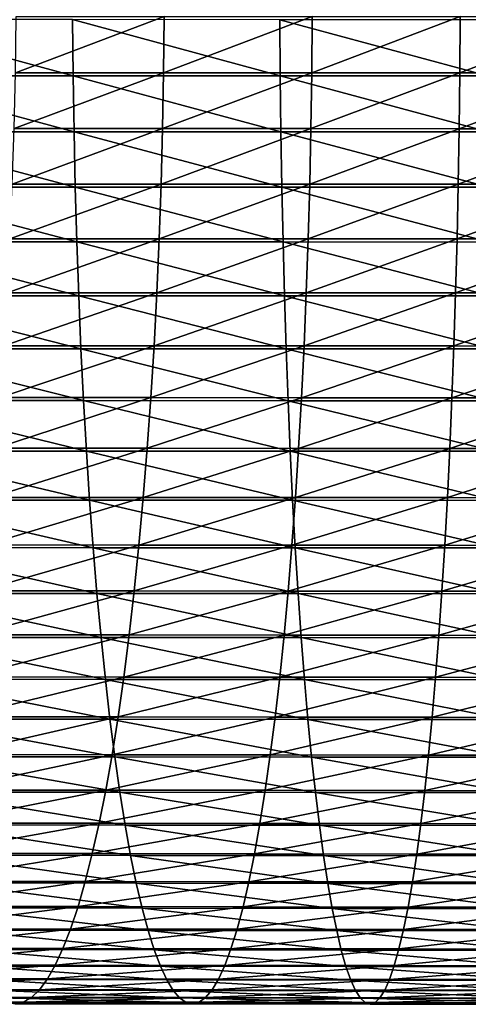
# Model space of a CAD drawing. Header units: metres. Extents: x -24 to 236, y -24 to 24.
# Tile 158 of 256: x 122.37 to 126.24, y -9 to -0.49. Entities that reach past the tile are written whole.
import ezdxf

# ---------------------------------------------------------------- set-up
doc = ezdxf.new("R2010")
doc.units = ezdxf.units.M
doc.layers.add('solid_10392024', color=7, linetype='CONTINUOUS')

msp = doc.modelspace()

# ---------------------------------------------------------------- linework, layer by layer
at = {"layer": 'solid_10392024'}
for points in [[(122.830086, -0.97292, 385.527863), (122.825523, -0.486932, 385.5672), (121.037865, -0.486839, 385.332581)], [(121.043549, -0.972735, 385.293396), (122.830086, -0.97292, 385.527863), (121.037865, -0.486839, 385.332581)], [(122.337402, -0.459538, 367.347107), (123.617622, -0.459601, 367.55127), (122.330856, -0.945485, 367.384674)], [(123.617622, -0.459601, 367.55127), (123.612152, -0.945614, 367.588989), (122.330856, -0.945485, 367.384674)], [(124.619652, -0.97313, 385.710815), (124.616219, -0.487037, 385.750244), (122.825523, -0.486932, 385.5672)], [(122.830086, -0.97292, 385.527863), (124.619652, -0.97313, 385.710815), (122.825523, -0.486932, 385.5672)], [(123.617622, -0.459601, 367.55127), (124.896301, -0.459688, 367.717743), (123.612152, -0.945614, 367.588989)], [(124.896301, -0.459688, 367.717743), (124.891907, -0.945794, 367.755615), (123.612152, -0.945614, 367.588989)], [(126.411583, -0.973334, 385.841888), (126.409294, -0.487139, 385.881439), (124.616219, -0.487037, 385.750244)], [(124.619652, -0.97313, 385.710815), (126.411583, -0.973334, 385.841888), (124.616219, -0.487037, 385.750244)], [(124.896301, -0.459688, 367.717743), (126.173653, -0.459788, 367.846771), (124.891907, -0.945794, 367.755615)], [(126.173653, -0.459788, 367.846771), (126.170349, -0.945998, 367.884735), (124.891907, -0.945794, 367.755615)], [(126.173653, -0.459788, 367.846771), (127.449905, -0.459884, 367.938599), (126.170349, -0.945998, 367.884735)], [(127.449905, -0.459884, 367.938599), (127.447701, -0.946197, 367.976654), (126.170349, -0.945998, 367.884735)], [(122.837677, -1.456048, 385.462402), (122.830086, -0.97292, 385.527863), (121.043549, -0.972735, 385.293396)], [(121.053009, -1.455772, 385.22818), (122.837677, -1.456048, 385.462402), (121.043549, -0.972735, 385.293396)], [(122.330856, -0.945485, 367.384674), (123.612152, -0.945614, 367.588989), (122.319809, -1.428653, 367.44812)], [(123.612152, -0.945614, 367.588989), (123.602905, -1.428849, 367.65274), (122.319809, -1.428653, 367.44812)], [(124.625359, -1.456363, 385.645142), (124.619652, -0.97313, 385.710815), (122.830086, -0.97292, 385.527863)], [(122.837677, -1.456048, 385.462402), (124.625359, -1.456363, 385.645142), (122.830086, -0.97292, 385.527863)], [(123.612152, -0.945614, 367.588989), (124.891907, -0.945794, 367.755615), (123.602905, -1.428849, 367.65274)], [(124.891907, -0.945794, 367.755615), (124.884483, -1.429119, 367.819611), (123.602905, -1.428849, 367.65274)], [(126.415405, -1.456668, 385.776123), (126.411583, -0.973334, 385.841888), (124.619652, -0.97313, 385.710815)], [(124.625359, -1.456363, 385.645142), (126.415405, -1.456668, 385.776123), (124.619652, -0.97313, 385.710815)], [(124.891907, -0.945794, 367.755615), (126.170349, -0.945998, 367.884735), (124.884483, -1.429119, 367.819611)], [(126.170349, -0.945998, 367.884735), (126.164764, -1.429429, 367.948944), (124.884483, -1.429119, 367.819611)], [(126.170349, -0.945998, 367.884735), (127.447701, -0.946197, 367.976654), (126.164764, -1.429429, 367.948944)], [(127.447701, -0.946197, 367.976654), (127.44397, -1.429729, 368.040985), (126.164764, -1.429429, 367.948944)], [(122.319809, -1.428653, 367.44812), (123.602905, -1.428849, 367.65274), (122.304268, -1.907622, 367.537292)], [(123.602905, -1.428849, 367.65274), (123.589905, -1.907883, 367.74234), (122.304268, -1.907622, 367.537292)], [(123.602905, -1.428849, 367.65274), (124.884483, -1.429119, 367.819611), (123.589905, -1.907883, 367.74234)], [(124.884483, -1.429119, 367.819611), (124.874054, -1.908245, 367.909515), (123.589905, -1.907883, 367.74234)], [(124.884483, -1.429119, 367.819611), (126.164764, -1.429429, 367.948944), (124.874054, -1.908245, 367.909515)], [(126.164764, -1.429429, 367.948944), (126.156921, -1.908658, 368.039124), (124.874054, -1.908245, 367.909515)], [(126.164764, -1.429429, 367.948944), (127.44397, -1.429729, 368.040985), (126.156921, -1.908658, 368.039124)], [(127.44397, -1.429729, 368.040985), (127.438728, -1.909058, 368.131378), (126.156921, -1.908658, 368.039124)], [(122.848282, -1.934897, 385.371033), (122.837677, -1.456048, 385.462402), (121.053009, -1.455772, 385.22818)], [(121.066216, -1.93453, 385.137177), (122.848282, -1.934897, 385.371033), (121.053009, -1.455772, 385.22818)], [(124.633331, -1.935316, 385.553497), (124.625359, -1.456363, 385.645142), (122.837677, -1.456048, 385.462402)], [(122.848282, -1.934897, 385.371033), (124.633331, -1.935316, 385.553497), (122.837677, -1.456048, 385.462402)], [(126.420731, -1.935721, 385.684265), (126.415405, -1.456668, 385.776123), (124.625359, -1.456363, 385.645142)], [(124.633331, -1.935316, 385.553497), (126.420731, -1.935721, 385.684265), (124.625359, -1.456363, 385.645142)], [(122.861855, -2.408059, 385.254028), (122.848282, -1.934897, 385.371033), (121.066216, -1.93453, 385.137177)], [(121.08313, -2.407602, 385.020599), (122.861855, -2.408059, 385.254028), (121.066216, -1.93453, 385.137177)], [(122.304268, -1.907622, 367.537292), (123.589905, -1.907883, 367.74234), (122.284302, -2.380984, 367.651917)], [(123.589905, -1.907883, 367.74234), (123.573196, -2.381311, 367.857483), (122.284302, -2.380984, 367.651917)], [(124.643539, -2.40858, 385.436127), (124.633331, -1.935316, 385.553497), (122.848282, -1.934897, 385.371033)], [(122.861855, -2.408059, 385.254028), (124.643539, -2.40858, 385.436127), (122.848282, -1.934897, 385.371033)], [(123.589905, -1.907883, 367.74234), (124.874054, -1.908245, 367.909515), (123.573196, -2.381311, 367.857483)], [(124.874054, -1.908245, 367.909515), (124.860641, -2.381763, 368.025116), (123.573196, -2.381311, 367.857483)], [(126.427551, -2.409085, 385.56662), (126.420731, -1.935721, 385.684265), (124.633331, -1.935316, 385.553497)], [(124.643539, -2.40858, 385.436127), (126.427551, -2.409085, 385.56662), (124.633331, -1.935316, 385.553497)], [(124.874054, -1.908245, 367.909515), (126.156921, -1.908658, 368.039124), (124.860641, -2.381763, 368.025116)], [(126.156921, -1.908658, 368.039124), (126.146835, -2.382278, 368.15506), (124.860641, -2.381763, 368.025116)], [(126.156921, -1.908658, 368.039124), (127.438728, -1.909058, 368.131378), (126.146835, -2.382278, 368.15506)], [(127.438728, -1.909058, 368.131378), (127.431984, -2.382777, 368.247589), (126.146835, -2.382278, 368.15506)], [(122.284302, -2.380984, 367.651917), (123.573196, -2.381311, 367.857483), (122.259956, -2.847349, 367.791656)], [(123.573196, -2.381311, 367.857483), (123.552834, -2.847739, 367.997864), (122.259956, -2.847349, 367.791656)], [(123.573196, -2.381311, 367.857483), (124.860641, -2.381763, 368.025116), (123.552834, -2.847739, 367.997864)], [(124.860641, -2.381763, 368.025116), (124.844292, -2.848279, 368.166046), (123.552834, -2.847739, 367.997864)], [(124.860641, -2.381763, 368.025116), (126.146835, -2.382278, 368.15506), (124.844292, -2.848279, 368.166046)], [(126.146835, -2.382278, 368.15506), (126.134537, -2.848896, 368.296417), (124.844292, -2.848279, 368.166046)], [(126.146835, -2.382278, 368.15506), (127.431984, -2.382777, 368.247589), (126.134537, -2.848896, 368.296417)], [(127.431984, -2.382777, 368.247589), (127.423767, -2.849494, 368.389252), (126.134537, -2.848896, 368.296417)], [(122.878365, -2.874144, 385.111694), (122.861855, -2.408059, 385.254028), (121.08313, -2.407602, 385.020599)], [(121.103699, -2.873599, 384.878815), (122.878365, -2.874144, 385.111694), (121.08313, -2.407602, 385.020599)], [(124.65596, -2.874766, 385.293396), (124.643539, -2.40858, 385.436127), (122.861855, -2.408059, 385.254028)], [(122.878365, -2.874144, 385.111694), (124.65596, -2.874766, 385.293396), (122.861855, -2.408059, 385.254028)], [(126.435852, -2.875369, 385.423553), (126.427551, -2.409085, 385.56662), (124.643539, -2.40858, 385.436127)], [(124.65596, -2.874766, 385.293396), (126.435852, -2.875369, 385.423553), (124.643539, -2.40858, 385.436127)], [(122.897766, -3.331781, 384.944489), (122.878365, -2.874144, 385.111694), (121.103699, -2.873599, 384.878815)], [(121.127869, -3.33115, 384.71225), (122.897766, -3.331781, 384.944489), (121.103699, -2.873599, 384.878815)], [(122.259956, -2.847349, 367.791656), (123.552834, -2.847739, 367.997864), (122.231308, -3.305345, 367.956085)], [(123.552834, -2.847739, 367.997864), (123.528862, -3.305799, 368.163055), (122.231308, -3.305345, 367.956085)], [(124.670547, -3.332503, 385.125671), (124.65596, -2.874766, 385.293396), (122.878365, -2.874144, 385.111694)], [(122.897766, -3.331781, 384.944489), (124.670547, -3.332503, 385.125671), (122.878365, -2.874144, 385.111694)], [(123.552834, -2.847739, 367.997864), (124.844292, -2.848279, 368.166046), (123.528862, -3.305799, 368.163055)], [(124.844292, -2.848279, 368.166046), (124.82505, -3.306426, 368.331879), (123.528862, -3.305799, 368.163055)], [(126.445595, -3.333201, 385.255463), (126.435852, -2.875369, 385.423553), (124.65596, -2.874766, 385.293396)], [(124.670547, -3.332503, 385.125671), (126.445595, -3.333201, 385.255463), (124.65596, -2.874766, 385.293396)], [(124.844292, -2.848279, 368.166046), (126.134537, -2.848896, 368.296417), (124.82505, -3.306426, 368.331879)], [(126.134537, -2.848896, 368.296417), (126.120071, -3.307141, 368.462769), (124.82505, -3.306426, 368.331879)], [(126.134537, -2.848896, 368.296417), (127.423767, -2.849494, 368.389252), (126.120071, -3.307141, 368.462769)], [(127.423767, -2.849494, 368.389252), (127.414101, -3.307835, 368.555939), (126.120071, -3.307141, 368.462769)], [(122.231308, -3.305345, 367.956085), (123.528862, -3.305799, 368.163055), (122.198441, -3.753627, 368.144775)], [(123.528862, -3.305799, 368.163055), (123.501366, -3.754142, 368.3526), (122.198441, -3.753627, 368.144775)], [(123.528862, -3.305799, 368.163055), (124.82505, -3.306426, 368.331879), (123.501366, -3.754142, 368.3526)], [(124.82505, -3.306426, 368.331879), (124.802979, -3.754854, 368.522125), (123.501366, -3.754142, 368.3526)], [(124.82505, -3.306426, 368.331879), (126.120071, -3.307141, 368.462769), (124.802979, -3.754854, 368.522125)], [(126.120071, -3.307141, 368.462769), (126.10347, -3.755666, 368.653595), (124.802979, -3.754854, 368.522125)], [(126.120071, -3.307141, 368.462769), (127.414101, -3.307835, 368.555939), (126.10347, -3.755666, 368.653595)], [(127.414101, -3.307835, 368.555939), (127.403008, -3.756454, 368.747192), (126.10347, -3.755666, 368.653595)], [(122.919998, -3.779627, 384.752869), (122.897766, -3.331781, 384.944489), (121.127869, -3.33115, 384.71225)], [(121.155563, -3.77891, 384.521362), (122.919998, -3.779627, 384.752869), (121.127869, -3.33115, 384.71225)], [(124.687271, -3.780445, 384.933472), (124.670547, -3.332503, 385.125671), (122.897766, -3.331781, 384.944489)], [(122.919998, -3.779627, 384.752869), (124.687271, -3.780445, 384.933472), (122.897766, -3.331781, 384.944489)], [(126.456764, -3.781238, 385.062866), (126.445595, -3.333201, 385.255463), (124.670547, -3.332503, 385.125671)], [(124.687271, -3.780445, 384.933472), (126.456764, -3.781238, 385.062866), (124.670547, -3.332503, 385.125671)], [(122.944992, -4.216363, 384.537415), (122.919998, -3.779627, 384.752869), (121.155563, -3.77891, 384.521362)], [(121.186699, -4.215564, 384.306732), (122.944992, -4.216363, 384.537415), (121.155563, -3.77891, 384.521362)], [(122.198441, -3.753627, 368.144775), (123.501366, -3.754142, 368.3526), (122.161453, -4.190876, 368.357086)], [(123.501366, -3.754142, 368.3526), (123.470421, -4.191452, 368.565918), (122.161453, -4.190876, 368.357086)], [(124.70607, -4.217276, 384.717377), (124.687271, -3.780445, 384.933472), (122.919998, -3.779627, 384.752869)], [(122.944992, -4.216363, 384.537415), (124.70607, -4.217276, 384.717377), (122.919998, -3.779627, 384.752869)], [(123.501366, -3.754142, 368.3526), (124.802979, -3.754854, 368.522125), (123.470421, -4.191452, 368.565918)], [(124.802979, -3.754854, 368.522125), (124.778137, -4.192246, 368.736267), (123.470421, -4.191452, 368.565918)], [(126.46933, -4.218161, 384.846283), (126.456764, -3.781238, 385.062866), (124.687271, -3.780445, 384.933472)], [(124.70607, -4.217276, 384.717377), (126.46933, -4.218161, 384.846283), (124.687271, -3.780445, 384.933472)], [(124.802979, -3.754854, 368.522125), (126.10347, -3.755666, 368.653595), (124.778137, -4.192246, 368.736267)], [(126.10347, -3.755666, 368.653595), (126.084785, -4.193154, 368.868378), (124.778137, -4.192246, 368.736267)], [(126.10347, -3.755666, 368.653595), (127.403008, -3.756454, 368.747192), (126.084785, -4.193154, 368.868378)], [(127.403008, -3.756454, 368.747192), (127.390526, -4.194033, 368.962463), (126.084785, -4.193154, 368.868378)], [(122.972679, -4.640708, 384.298767), (122.944992, -4.216363, 384.537415), (121.186699, -4.215564, 384.306732)], [(121.221191, -4.639829, 384.069), (122.972679, -4.640708, 384.298767), (121.186699, -4.215564, 384.306732)], [(122.161453, -4.190876, 368.357086), (123.470421, -4.191452, 368.565918), (122.120445, -4.615808, 368.592468)], [(123.470421, -4.191452, 368.565918), (123.436111, -4.616442, 368.802368), (122.120445, -4.615808, 368.592468)], [(124.726891, -4.641713, 384.477997), (124.70607, -4.217276, 384.717377), (122.944992, -4.216363, 384.537415)], [(122.972679, -4.640708, 384.298767), (124.726891, -4.641713, 384.477997), (122.944992, -4.216363, 384.537415)], [(123.470421, -4.191452, 368.565918), (124.778137, -4.192246, 368.736267), (123.436111, -4.616442, 368.802368)], [(124.778137, -4.192246, 368.736267), (124.750603, -4.617318, 368.973633), (123.436111, -4.616442, 368.802368)], [(126.483238, -4.642686, 384.606384), (126.46933, -4.218161, 384.846283), (124.70607, -4.217276, 384.717377)], [(124.726891, -4.641713, 384.477997), (126.483238, -4.642686, 384.606384), (124.70607, -4.217276, 384.717377)], [(124.778137, -4.192246, 368.736267), (126.084785, -4.193154, 368.868378), (124.750603, -4.617318, 368.973633)], [(126.084785, -4.193154, 368.868378), (126.064072, -4.618317, 369.106476), (124.750603, -4.617318, 368.973633)], [(126.084785, -4.193154, 368.868378), (127.390526, -4.194033, 368.962463), (126.064072, -4.618317, 369.106476)], [(127.390526, -4.194033, 368.962463), (127.376686, -4.619286, 369.20108), (126.064072, -4.618317, 369.106476)], [(123.002975, -5.051414, 384.037598), (122.972679, -4.640708, 384.298767), (121.221191, -4.639829, 384.069)], [(121.258934, -5.050456, 383.808838), (123.002975, -5.051414, 384.037598), (121.221191, -4.639829, 384.069)], [(122.120445, -4.615808, 368.592468), (123.436111, -4.616442, 368.802368), (122.075546, -5.027175, 368.850189)], [(123.436111, -4.616442, 368.802368), (123.398544, -5.027865, 369.06131), (122.075546, -5.027175, 368.850189)], [(124.74968, -5.052507, 384.216064), (124.726891, -4.641713, 384.477997), (122.972679, -4.640708, 384.298767)], [(123.002975, -5.051414, 384.037598), (124.74968, -5.052507, 384.216064), (122.972679, -4.640708, 384.298767)], [(123.436111, -4.616442, 368.802368), (124.750603, -4.617318, 368.973633), (123.398544, -5.027865, 369.06131)], [(124.750603, -4.617318, 368.973633), (124.720444, -5.028819, 369.233551), (123.398544, -5.027865, 369.06131)], [(124.750603, -4.617318, 368.973633), (126.064072, -4.618317, 369.106476), (124.720444, -5.028819, 369.233551)], [(126.064072, -4.618317, 369.106476), (126.041389, -5.029907, 369.367157), (124.720444, -5.028819, 369.233551)], [(126.498466, -5.053567, 384.343872), (126.483238, -4.642686, 384.606384), (124.726891, -4.641713, 384.477997)], [(124.74968, -5.052507, 384.216064), (126.498466, -5.053567, 384.343872), (124.726891, -4.641713, 384.477997)], [(126.064072, -4.618317, 369.106476), (127.376686, -4.619286, 369.20108), (126.041389, -5.029907, 369.367157)], [(127.376686, -4.619286, 369.20108), (127.361534, -5.030962, 369.462341), (126.041389, -5.029907, 369.367157)], [(123.035797, -5.447273, 383.75473), (123.002975, -5.051414, 384.037598), (121.258934, -5.050456, 383.808838)], [(121.29982, -5.44624, 383.527039), (123.035797, -5.447273, 383.75473), (121.258934, -5.050456, 383.808838)], [(122.075546, -5.027175, 368.850189), (123.398544, -5.027865, 369.06131), (122.026886, -5.423767, 369.129517)], [(123.398544, -5.027865, 369.06131), (123.357834, -5.424511, 369.341919), (122.026886, -5.423767, 369.129517)], [(124.774361, -5.448452, 383.932312), (124.74968, -5.052507, 384.216064), (123.002975, -5.051414, 384.037598)], [(123.035797, -5.447273, 383.75473), (124.774361, -5.448452, 383.932312), (123.002975, -5.051414, 384.037598)], [(123.398544, -5.027865, 369.06131), (124.720444, -5.028819, 369.233551), (123.357834, -5.424511, 369.341919)], [(124.720444, -5.028819, 369.233551), (124.687767, -5.425539, 369.515228), (123.357834, -5.424511, 369.341919)], [(124.720444, -5.028819, 369.233551), (126.041389, -5.029907, 369.367157), (124.687767, -5.425539, 369.515228)], [(126.041389, -5.029907, 369.367157), (126.016815, -5.426714, 369.649689), (124.687767, -5.425539, 369.515228)], [(126.514961, -5.449595, 384.059509), (126.498466, -5.053567, 384.343872), (124.74968, -5.052507, 384.216064)], [(124.774361, -5.448452, 383.932312), (126.514961, -5.449595, 384.059509), (124.74968, -5.052507, 384.216064)], [(126.041389, -5.029907, 369.367157), (127.361534, -5.030962, 369.462341), (126.016815, -5.426714, 369.649689)], [(127.361534, -5.030962, 369.462341), (127.345116, -5.427852, 369.745514), (126.016815, -5.426714, 369.649689)], [(123.071037, -5.827123, 383.450958), (123.035797, -5.447273, 383.75473), (121.29982, -5.44624, 383.527039)], [(121.343727, -5.826018, 383.224426), (123.071037, -5.827123, 383.450958), (121.29982, -5.44624, 383.527039)], [(122.026886, -5.423767, 369.129517), (123.357834, -5.424511, 369.341919), (121.974602, -5.804417, 369.429626)], [(123.357834, -5.424511, 369.341919), (123.314095, -5.805213, 369.643402), (121.974602, -5.804417, 369.429626)], [(123.357834, -5.424511, 369.341919), (124.687767, -5.425539, 369.515228), (123.314095, -5.805213, 369.643402)], [(124.687767, -5.425539, 369.515228), (124.652657, -5.806314, 369.817871), (123.314095, -5.805213, 369.643402)], [(124.687767, -5.425539, 369.515228), (126.016815, -5.426714, 369.649689), (124.652657, -5.806314, 369.817871)], [(126.016815, -5.426714, 369.649689), (125.99041, -5.807571, 369.953247), (124.652657, -5.806314, 369.817871)], [(126.016815, -5.426714, 369.649689), (127.345116, -5.427852, 369.745514), (125.99041, -5.807571, 369.953247)], [(127.345116, -5.427852, 369.745514), (127.327469, -5.808789, 370.049713), (125.99041, -5.807571, 369.953247)], [(124.800865, -5.828384, 383.627594), (124.774361, -5.448452, 383.932312), (123.035797, -5.447273, 383.75473)], [(123.071037, -5.827123, 383.450958), (124.800865, -5.828384, 383.627594), (123.035797, -5.447273, 383.75473)], [(126.532669, -5.829607, 383.75412), (126.514961, -5.449595, 384.059509), (124.774361, -5.448452, 383.932312)], [(124.800865, -5.828384, 383.627594), (126.532669, -5.829607, 383.75412), (124.774361, -5.448452, 383.932312)], [(123.108604, -6.189846, 383.127167), (123.071037, -5.827123, 383.450958), (121.343727, -5.826018, 383.224426)], [(121.390518, -6.188673, 382.901855), (123.108604, -6.189846, 383.127167), (121.343727, -5.826018, 383.224426)], [(121.974602, -5.804417, 369.429626), (123.314095, -5.805213, 369.643402), (121.918854, -6.168008, 369.749603)], [(123.314095, -5.805213, 369.643402), (123.267456, -6.168855, 369.964844), (121.918854, -6.168008, 369.749603)], [(124.829117, -6.191186, 383.302826), (124.800865, -5.828384, 383.627594), (123.071037, -5.827123, 383.450958)], [(123.108604, -6.189846, 383.127167), (124.829117, -6.191186, 383.302826), (123.071037, -5.827123, 383.450958)], [(123.314095, -5.805213, 369.643402), (124.652657, -5.806314, 369.817871), (123.267456, -6.168855, 369.964844)], [(124.652657, -5.806314, 369.817871), (124.615219, -6.170025, 370.140564), (123.267456, -6.168855, 369.964844)], [(124.652657, -5.806314, 369.817871), (125.99041, -5.807571, 369.953247), (124.615219, -6.170025, 370.140564)], [(125.99041, -5.807571, 369.953247), (125.96225, -6.17136, 370.276917), (124.615219, -6.170025, 370.140564)], [(126.551544, -6.192484, 383.42865), (126.532669, -5.829607, 383.75412), (124.800865, -5.828384, 383.627594)], [(124.829117, -6.191186, 383.302826), (126.551544, -6.192484, 383.42865), (124.800865, -5.828384, 383.627594)], [(125.99041, -5.807571, 369.953247), (127.327469, -5.808789, 370.049713), (125.96225, -6.17136, 370.276917)], [(127.327469, -5.808789, 370.049713), (127.308655, -6.172655, 370.374115), (125.96225, -6.17136, 370.276917)], [(123.148376, -6.534378, 382.784302), (123.108604, -6.189846, 383.127167), (121.390518, -6.188673, 382.901855)], [(121.440071, -6.533138, 382.560303), (123.148376, -6.534378, 382.784302), (121.390518, -6.188673, 382.901855)], [(121.918854, -6.168008, 369.749603), (123.267456, -6.168855, 369.964844), (121.85981, -6.513472, 370.088562)], [(123.267456, -6.168855, 369.964844), (123.218056, -6.514366, 370.305359), (121.85981, -6.513472, 370.088562)], [(124.859032, -6.535792, 382.958954), (124.829117, -6.191186, 383.302826), (123.108604, -6.189846, 383.127167)], [(123.148376, -6.534378, 382.784302), (124.859032, -6.535792, 382.958954), (123.108604, -6.189846, 383.127167)], [(123.267456, -6.168855, 369.964844), (124.615219, -6.170025, 370.140564), (123.218056, -6.514366, 370.305359)], [(124.615219, -6.170025, 370.140564), (124.575562, -6.515601, 370.482391), (123.218056, -6.514366, 370.305359)], [(124.615219, -6.170025, 370.140564), (125.96225, -6.17136, 370.276917), (124.575562, -6.515601, 370.482391)], [(125.96225, -6.17136, 370.276917), (125.932426, -6.517011, 370.619781), (124.575562, -6.515601, 370.482391)], [(126.571533, -6.537162, 383.084015), (126.551544, -6.192484, 383.42865), (124.829117, -6.191186, 383.302826)], [(124.859032, -6.535792, 382.958954), (126.571533, -6.537162, 383.084015), (124.829117, -6.191186, 383.302826)], [(125.96225, -6.17136, 370.276917), (127.308655, -6.172655, 370.374115), (125.932426, -6.517011, 370.619781)], [(127.308655, -6.172655, 370.374115), (127.288727, -6.518378, 370.717712), (125.932426, -6.517011, 370.619781)], [(123.190247, -6.859704, 382.423401), (123.148376, -6.534378, 382.784302), (121.440071, -6.533138, 382.560303)], [(121.492233, -6.858403, 382.200806), (123.190247, -6.859704, 382.423401), (121.440071, -6.533138, 382.560303)], [(121.85981, -6.513472, 370.088562), (123.218056, -6.514366, 370.305359), (121.79763, -6.839791, 370.445435)], [(123.218056, -6.514366, 370.305359), (123.166039, -6.84073, 370.66391), (121.79763, -6.839791, 370.445435)], [(124.890526, -6.861188, 382.596954), (124.859032, -6.535792, 382.958954), (123.148376, -6.534378, 382.784302)], [(123.190247, -6.859704, 382.423401), (124.890526, -6.861188, 382.596954), (123.148376, -6.534378, 382.784302)], [(123.218056, -6.514366, 370.305359), (124.575562, -6.515601, 370.482391), (123.166039, -6.84073, 370.66391)], [(124.575562, -6.515601, 370.482391), (124.533813, -6.842028, 370.842285), (123.166039, -6.84073, 370.66391)], [(124.575562, -6.515601, 370.482391), (125.932426, -6.517011, 370.619781), (124.533813, -6.842028, 370.842285)], [(125.932426, -6.517011, 370.619781), (125.901024, -6.843508, 370.980774), (124.533813, -6.842028, 370.842285)], [(126.592575, -6.862628, 382.721222), (126.571533, -6.537162, 383.084015), (124.859032, -6.535792, 382.958954)], [(124.890526, -6.861188, 382.596954), (126.592575, -6.862628, 382.721222), (124.859032, -6.535792, 382.958954)], [(125.932426, -6.517011, 370.619781), (127.288727, -6.518378, 370.717712), (125.901024, -6.843508, 370.980774)], [(127.288727, -6.518378, 370.717712), (127.267746, -6.844944, 371.079498), (125.901024, -6.843508, 370.980774)], [(123.234085, -7.164869, 382.045532), (123.190247, -6.859704, 382.423401), (121.492233, -6.858403, 382.200806)], [(121.546852, -7.163511, 381.824341), (123.234085, -7.164869, 382.045532), (121.492233, -6.858403, 382.200806)], [(121.79763, -6.839791, 370.445435), (123.166039, -6.84073, 370.66391), (121.732513, -7.146009, 370.819244)], [(123.166039, -6.84073, 370.66391), (123.111557, -7.14699, 371.039429), (121.732513, -7.146009, 370.819244)], [(123.166039, -6.84073, 370.66391), (124.533813, -6.842028, 370.842285), (123.111557, -7.14699, 371.039429)], [(124.533813, -6.842028, 370.842285), (124.490074, -7.148345, 371.219269), (123.111557, -7.14699, 371.039429)], [(124.923492, -7.16642, 382.217926), (124.890526, -6.861188, 382.596954), (123.190247, -6.859704, 382.423401)], [(123.234085, -7.164869, 382.045532), (124.923492, -7.16642, 382.217926), (123.190247, -6.859704, 382.423401)], [(124.533813, -6.842028, 370.842285), (125.901024, -6.843508, 370.980774), (124.490074, -7.148345, 371.219269)], [(125.901024, -6.843508, 370.980774), (125.868134, -7.149892, 371.358887), (124.490074, -7.148345, 371.219269)], [(126.614601, -7.167923, 382.341339), (126.592575, -6.862628, 382.721222), (124.890526, -6.861188, 382.596954)], [(124.923492, -7.16642, 382.217926), (126.614601, -7.167923, 382.341339), (124.890526, -6.861188, 382.596954)], [(125.901024, -6.843508, 370.980774), (127.267746, -6.844944, 371.079498), (125.868134, -7.149892, 371.358887)], [(127.267746, -6.844944, 371.079498), (127.245766, -7.151392, 371.458435), (125.868134, -7.149892, 371.358887)], [(121.732513, -7.146009, 370.819244), (123.111557, -7.14699, 371.039429), (121.664635, -7.431224, 371.208862)], [(123.111557, -7.14699, 371.039429), (123.054771, -7.432244, 371.430847), (121.664635, -7.431224, 371.208862)], [(123.111557, -7.14699, 371.039429), (124.490074, -7.148345, 371.219269), (123.054771, -7.432244, 371.430847)], [(124.490074, -7.148345, 371.219269), (124.444496, -7.433653, 371.612152), (123.054771, -7.432244, 371.430847)], [(124.490074, -7.148345, 371.219269), (125.868134, -7.149892, 371.358887), (124.444496, -7.433653, 371.612152)], [(123.27977, -7.448977, 381.651764), (123.234085, -7.164869, 382.045532), (121.546852, -7.163511, 381.824341)], [(121.60376, -7.447565, 381.432098), (123.27977, -7.448977, 381.651764), (121.546852, -7.163511, 381.824341)], [(124.957855, -7.450589, 381.822968), (124.923492, -7.16642, 382.217926), (123.234085, -7.164869, 382.045532)], [(123.27977, -7.448977, 381.651764), (124.957855, -7.450589, 381.822968), (123.234085, -7.164869, 382.045532)], [(125.868134, -7.149892, 371.358887), (125.833847, -7.435262, 371.752991), (124.444496, -7.433653, 371.612152)], [(126.637558, -7.452152, 381.945526), (126.614601, -7.167923, 382.341339), (124.923492, -7.16642, 382.217926)], [(124.957855, -7.450589, 381.822968), (126.637558, -7.452152, 381.945526), (124.923492, -7.16642, 382.217926)], [(125.868134, -7.149892, 371.358887), (127.245766, -7.151392, 371.458435), (125.833847, -7.435262, 371.752991)], [(127.245766, -7.151392, 371.458435), (127.222862, -7.436821, 371.853394), (125.833847, -7.435262, 371.752991)], [(121.664635, -7.431224, 371.208862), (123.054771, -7.432244, 371.430847), (121.594208, -7.694598, 371.613129)], [(123.054771, -7.432244, 371.430847), (122.995842, -7.695654, 371.836975), (121.594208, -7.694598, 371.613129)], [(123.327156, -7.711192, 381.243286), (123.27977, -7.448977, 381.651764), (121.60376, -7.447565, 381.432098)], [(121.662796, -7.709729, 381.025177), (123.327156, -7.711192, 381.243286), (121.60376, -7.447565, 381.432098)], [(123.054771, -7.432244, 371.430847), (124.444496, -7.433653, 371.612152), (122.995842, -7.695654, 371.836975)], [(124.444496, -7.433653, 371.612152), (124.397194, -7.697114, 372.019867), (122.995842, -7.695654, 371.836975)], [(124.993492, -7.712861, 381.413239), (124.957855, -7.450589, 381.822968), (123.27977, -7.448977, 381.651764)], [(123.327156, -7.711192, 381.243286), (124.993492, -7.712861, 381.413239), (123.27977, -7.448977, 381.651764)], [(124.444496, -7.433653, 371.612152), (125.833847, -7.435262, 371.752991), (124.397194, -7.697114, 372.019867)], [(125.833847, -7.435262, 371.752991), (125.798279, -7.69878, 372.161896), (124.397194, -7.697114, 372.019867)], [(126.661377, -7.714478, 381.534912), (126.637558, -7.452152, 381.945526), (124.957855, -7.450589, 381.822968)], [(124.993492, -7.712861, 381.413239), (126.661377, -7.714478, 381.534912), (124.957855, -7.450589, 381.822968)], [(125.833847, -7.435262, 371.752991), (127.222862, -7.436821, 371.853394), (125.798279, -7.69878, 372.161896)], [(127.222862, -7.436821, 371.853394), (127.199097, -7.700394, 372.263245), (125.798279, -7.69878, 372.161896)], [(121.594208, -7.694598, 371.613129), (122.995842, -7.695654, 371.836975), (121.521431, -7.935358, 372.030884)], [(122.995842, -7.695654, 371.836975), (122.934959, -7.936447, 372.256653), (121.521431, -7.935358, 372.030884)], [(123.376114, -7.950743, 380.821259), (123.327156, -7.711192, 381.243286), (121.662796, -7.709729, 381.025177)], [(121.723785, -7.949235, 380.604767), (123.376114, -7.950743, 380.821259), (121.662796, -7.709729, 381.025177)], [(122.995842, -7.695654, 371.836975), (124.397194, -7.697114, 372.019867), (122.934959, -7.936447, 372.256653)], [(124.397194, -7.697114, 372.019867), (124.34832, -7.937952, 372.441132), (122.934959, -7.936447, 372.256653)], [(125.030319, -7.952464, 380.98996), (124.993492, -7.712861, 381.413239), (123.327156, -7.711192, 381.243286)], [(123.376114, -7.950743, 380.821259), (125.030319, -7.952464, 380.98996), (123.327156, -7.711192, 381.243286)], [(124.397194, -7.697114, 372.019867), (125.798279, -7.69878, 372.161896), (124.34832, -7.937952, 372.441132)], [(125.798279, -7.69878, 372.161896), (125.76152, -7.939671, 372.584473), (124.34832, -7.937952, 372.441132)], [(126.685974, -7.954132, 381.110687), (126.661377, -7.714478, 381.534912), (124.993492, -7.712861, 381.413239)], [(125.030319, -7.952464, 380.98996), (126.685974, -7.954132, 381.110687), (124.993492, -7.712861, 381.413239)], [(125.798279, -7.69878, 372.161896), (127.199097, -7.700394, 372.263245), (125.76152, -7.939671, 372.584473)], [(127.199097, -7.700394, 372.263245), (127.174538, -7.941335, 372.686707), (125.76152, -7.939671, 372.584473)], [(121.521431, -7.935358, 372.030884), (122.934959, -7.936447, 372.256653), (121.446518, -8.152795, 372.460876)], [(122.934959, -7.936447, 372.256653), (122.872284, -8.153914, 372.688629), (121.446518, -8.152795, 372.460876)], [(123.426498, -8.166926, 380.386993), (123.376114, -7.950743, 380.821259), (121.723785, -7.949235, 380.604767)], [(121.786552, -8.165378, 380.17215), (123.426498, -8.166926, 380.386993), (121.723785, -7.949235, 380.604767)], [(122.934959, -7.936447, 372.256653), (124.34832, -7.937952, 372.441132), (122.872284, -8.153914, 372.688629)], [(124.34832, -7.937952, 372.441132), (124.298019, -8.15546, 372.874756), (122.872284, -8.153914, 372.688629)], [(125.068207, -8.168694, 380.554382), (125.030319, -7.952464, 380.98996), (123.376114, -7.950743, 380.821259)], [(123.426498, -8.166926, 380.386993), (125.068207, -8.168694, 380.554382), (123.376114, -7.950743, 380.821259)], [(124.34832, -7.937952, 372.441132), (125.76152, -7.939671, 372.584473), (124.298019, -8.15546, 372.874756)], [(125.76152, -7.939671, 372.584473), (125.723679, -8.157226, 373.019409), (124.298019, -8.15546, 372.874756)], [(126.711296, -8.170407, 380.674133), (126.685974, -7.954132, 381.110687), (125.030319, -7.952464, 380.98996)], [(125.068207, -8.168694, 380.554382), (126.711296, -8.170407, 380.674133), (125.030319, -7.952464, 380.98996)], [(125.76152, -7.939671, 372.584473), (127.174538, -7.941335, 372.686707), (125.723679, -8.157226, 373.019409)], [(127.174538, -7.941335, 372.686707), (127.149254, -8.158937, 373.12262), (125.723679, -8.157226, 373.019409)], [(121.446518, -8.152795, 372.460876), (122.872284, -8.153914, 372.688629), (121.369698, -8.346272, 372.901825)], [(122.872284, -8.153914, 372.688629), (122.808014, -8.347417, 373.131622), (121.369698, -8.346272, 372.901825)], [(123.478157, -8.359107, 379.941711), (123.426498, -8.166926, 380.386993), (121.786552, -8.165378, 380.17215)], [(121.850914, -8.357522, 379.728577), (123.478157, -8.359107, 379.941711), (121.786552, -8.165378, 380.17215)], [(122.872284, -8.153914, 372.688629), (124.298019, -8.15546, 372.874756), (122.808014, -8.347417, 373.131622)], [(124.298019, -8.15546, 372.874756), (124.246422, -8.349, 373.319489), (122.808014, -8.347417, 373.131622)], [(125.107063, -8.360917, 380.107727), (125.068207, -8.168694, 380.554382), (123.426498, -8.166926, 380.386993)], [(123.478157, -8.359107, 379.941711), (125.107063, -8.360917, 380.107727), (123.426498, -8.166926, 380.386993)], [(124.298019, -8.15546, 372.874756), (125.723679, -8.157226, 373.019409), (124.246422, -8.349, 373.319489)], [(125.723679, -8.157226, 373.019409), (125.684883, -8.350807, 373.465454), (124.246422, -8.349, 373.319489)], [(126.737259, -8.36267, 380.226532), (126.711296, -8.170407, 380.674133), (125.068207, -8.168694, 380.554382)], [(125.107063, -8.360917, 380.107727), (126.737259, -8.36267, 380.226532), (125.068207, -8.168694, 380.554382)], [(125.723679, -8.157226, 373.019409), (127.149254, -8.158937, 373.12262), (125.684883, -8.350807, 373.465454)], [(127.149254, -8.158937, 373.12262), (127.123329, -8.352558, 373.569641), (125.684883, -8.350807, 373.465454)], [(121.369698, -8.346272, 372.901825), (122.808014, -8.347417, 373.131622), (121.291183, -8.515217, 373.352509)], [(122.808014, -8.347417, 373.131622), (122.742325, -8.516386, 373.584351), (121.291183, -8.515217, 373.352509)], [(123.530937, -8.52672, 379.486725), (123.478157, -8.359107, 379.941711), (121.850914, -8.357522, 379.728577)], [(121.916672, -8.525104, 379.27533), (123.530937, -8.52672, 379.486725), (121.850914, -8.357522, 379.728577)], [(122.808014, -8.347417, 373.131622), (124.246422, -8.349, 373.319489), (122.742325, -8.516386, 373.584351)], [(124.246422, -8.349, 373.319489), (124.193703, -8.518001, 373.773956), (122.742325, -8.516386, 373.584351)], [(125.146759, -8.528566, 379.651367), (125.107063, -8.360917, 380.107727), (123.478157, -8.359107, 379.941711)], [(123.530937, -8.52672, 379.486725), (125.146759, -8.528566, 379.651367), (123.478157, -8.359107, 379.941711)], [(124.246422, -8.349, 373.319489), (125.684883, -8.350807, 373.465454), (124.193703, -8.518001, 373.773956)], [(125.684883, -8.350807, 373.465454), (125.645226, -8.519845, 373.921295), (124.193703, -8.518001, 373.773956)], [(126.763779, -8.530354, 379.769165), (126.737259, -8.36267, 380.226532), (125.107063, -8.360917, 380.107727)], [(125.146759, -8.528566, 379.651367), (126.763779, -8.530354, 379.769165), (125.107063, -8.360917, 380.107727)], [(125.684883, -8.350807, 373.465454), (127.123329, -8.352558, 373.569641), (125.645226, -8.519845, 373.921295)], [(127.123329, -8.352558, 373.569641), (127.096832, -8.521631, 374.026489), (125.645226, -8.519845, 373.921295)], [(121.291183, -8.515217, 373.352509), (122.742325, -8.516386, 373.584351), (121.21122, -8.659137, 373.811523)], [(122.742325, -8.516386, 373.584351), (122.675423, -8.660325, 374.045502), (121.21122, -8.659137, 373.811523)], [(123.584694, -8.669273, 379.023376), (123.530937, -8.52672, 379.486725), (121.916672, -8.525104, 379.27533)], [(121.983635, -8.667629, 378.813751), (123.584694, -8.669273, 379.023376), (121.916672, -8.525104, 379.27533)], [(122.742325, -8.516386, 373.584351), (124.193703, -8.518001, 373.773956), (122.675423, -8.660325, 374.045502)], [(124.193703, -8.518001, 373.773956), (124.139992, -8.661967, 374.236847), (122.675423, -8.660325, 374.045502)], [(125.187187, -8.671149, 379.186646), (125.146759, -8.528566, 379.651367), (123.530937, -8.52672, 379.486725)], [(123.584694, -8.669273, 379.023376), (125.187187, -8.671149, 379.186646), (123.530937, -8.52672, 379.486725)], [(124.193703, -8.518001, 373.773956), (125.645226, -8.519845, 373.921295), (124.139992, -8.661967, 374.236847)], [(125.645226, -8.519845, 373.921295), (125.604836, -8.663842, 374.38562), (124.139992, -8.661967, 374.236847)], [(126.790794, -8.672968, 379.303406), (126.763779, -8.530354, 379.769165), (125.146759, -8.528566, 379.651367)], [(125.187187, -8.671149, 379.186646), (126.790794, -8.672968, 379.303406), (125.146759, -8.528566, 379.651367)], [(125.645226, -8.519845, 373.921295), (127.096832, -8.521631, 374.026489), (125.604836, -8.663842, 374.38562)], [(127.096832, -8.521631, 374.026489), (127.069847, -8.665659, 374.491821), (125.604836, -8.663842, 374.38562)], [(121.21122, -8.659137, 373.811523), (122.675423, -8.660325, 374.045502), (121.130028, -8.777606, 374.277557)], [(122.675423, -8.660325, 374.045502), (122.607498, -8.778811, 374.513672), (121.130028, -8.777606, 374.277557)], [(123.639259, -8.786346, 378.55304), (123.584694, -8.669273, 379.023376), (121.983635, -8.667629, 378.813751)], [(122.051613, -8.78468, 378.345215), (123.639259, -8.786346, 378.55304), (121.983635, -8.667629, 378.813751)], [(122.675423, -8.660325, 374.045502), (124.139992, -8.661967, 374.236847), (122.607498, -8.778811, 374.513672)], [(124.139992, -8.661967, 374.236847), (124.085472, -8.780476, 374.706848), (122.607498, -8.778811, 374.513672)], [(125.228226, -8.788248, 378.714874), (125.187187, -8.671149, 379.186646), (123.584694, -8.669273, 379.023376)], [(123.639259, -8.786346, 378.55304), (125.228226, -8.788248, 378.714874), (123.584694, -8.669273, 379.023376)], [(124.139992, -8.661967, 374.236847), (125.604836, -8.663842, 374.38562), (124.085472, -8.780476, 374.706848)], [(125.604836, -8.663842, 374.38562), (125.563828, -8.782376, 374.857025), (124.085472, -8.780476, 374.706848)], [(126.818214, -8.790092, 378.830597), (126.790794, -8.672968, 379.303406), (125.187187, -8.671149, 379.186646)], [(125.228226, -8.788248, 378.714874), (126.818214, -8.790092, 378.830597), (125.187187, -8.671149, 379.186646)], [(125.604836, -8.663842, 374.38562), (127.069847, -8.665659, 374.491821), (125.563828, -8.782376, 374.857025)], [(127.069847, -8.665659, 374.491821), (127.042442, -8.784218, 374.964264), (125.563828, -8.782376, 374.857025)], [(121.130028, -8.777606, 374.277557), (122.607498, -8.778811, 374.513672), (121.047859, -8.870278, 374.749237)], [(122.607498, -8.778811, 374.513672), (122.53875, -8.871495, 374.987549), (121.047859, -8.870278, 374.749237)], [(123.694473, -8.877596, 378.077087), (123.639259, -8.786346, 378.55304), (122.051613, -8.78468, 378.345215)], [(122.120399, -8.875913, 377.871094), (123.694473, -8.877596, 378.077087), (122.051613, -8.78468, 378.345215)], [(122.607498, -8.778811, 374.513672), (124.085472, -8.780476, 374.706848), (122.53875, -8.871495, 374.987549)], [(124.085472, -8.780476, 374.706848), (124.030289, -8.873178, 375.182495), (122.53875, -8.871495, 374.987549)], [(125.26976, -8.879518, 378.237488), (125.228226, -8.788248, 378.714874), (123.639259, -8.786346, 378.55304)], [(123.694473, -8.877596, 378.077087), (125.26976, -8.879518, 378.237488), (123.639259, -8.786346, 378.55304)], [(124.085472, -8.780476, 374.706848), (125.563828, -8.782376, 374.857025), (124.030289, -8.873178, 375.182495)], [(125.563828, -8.782376, 374.857025), (125.522324, -8.875099, 375.334137), (124.030289, -8.873178, 375.182495)], [(126.845963, -8.88138, 378.352173), (126.818214, -8.790092, 378.830597), (125.228226, -8.788248, 378.714874)], [(125.26976, -8.879518, 378.237488), (126.845963, -8.88138, 378.352173), (125.228226, -8.788248, 378.714874)], [(125.563828, -8.782376, 374.857025), (127.042442, -8.784218, 374.964264), (125.522324, -8.875099, 375.334137)], [(127.042442, -8.784218, 374.964264), (127.014717, -8.87696, 375.442413), (125.522324, -8.875099, 375.334137)], [(121.047859, -8.870278, 374.749237), (122.53875, -8.871495, 374.987549), (120.964943, -8.93688, 375.225159)], [(122.53875, -8.871495, 374.987549), (122.469383, -8.938107, 375.465668), (120.964943, -8.93688, 375.225159)], [(123.750183, -8.942755, 377.596924), (123.694473, -8.877596, 378.077087), (122.120399, -8.875913, 377.871094)], [(122.189796, -8.941059, 377.392761), (123.750183, -8.942755, 377.596924), (122.120399, -8.875913, 377.871094)], [(122.53875, -8.871495, 374.987549), (124.030289, -8.873178, 375.182495), (122.469383, -8.938107, 375.465668)], [(124.030289, -8.873178, 375.182495), (123.974602, -8.939802, 375.662476), (122.469383, -8.938107, 375.465668)], [(125.311653, -8.94469, 377.755859), (125.26976, -8.879518, 378.237488), (123.694473, -8.877596, 378.077087)], [(123.750183, -8.942755, 377.596924), (125.311653, -8.94469, 377.755859), (123.694473, -8.877596, 378.077087)], [(124.030289, -8.873178, 375.182495), (125.522324, -8.875099, 375.334137), (123.974602, -8.939802, 375.662476)], [(125.522324, -8.875099, 375.334137), (125.480446, -8.941737, 375.815552), (123.974602, -8.939802, 375.662476)], [(126.873955, -8.946566, 377.869476), (126.845963, -8.88138, 378.352173), (125.26976, -8.879518, 378.237488)], [(125.311653, -8.94469, 377.755859), (126.873955, -8.946566, 377.869476), (125.26976, -8.879518, 378.237488)], [(125.522324, -8.875099, 375.334137), (127.014717, -8.87696, 375.442413), (125.480446, -8.941737, 375.815552)], [(127.014717, -8.87696, 375.442413), (126.986732, -8.943612, 375.924896), (125.480446, -8.941737, 375.815552)], [(120.881531, -8.977217, 375.703949), (122.399597, -8.978448, 375.946686), (120.797867, -8.991168, 376.184204)], [(122.399597, -8.978448, 375.946686), (122.329605, -8.992402, 376.429138), (120.797867, -8.991168, 376.184204)], [(120.964943, -8.93688, 375.225159), (122.469383, -8.938107, 375.465668), (120.881531, -8.977217, 375.703949)], [(122.469383, -8.938107, 375.465668), (122.399597, -8.978448, 375.946686), (120.881531, -8.977217, 375.703949)], [(123.806213, -8.981629, 377.113983), (123.750183, -8.942755, 377.596924), (122.189796, -8.941059, 377.392761)], [(122.259598, -8.979926, 376.911621), (123.806213, -8.981629, 377.113983), (122.189796, -8.941059, 377.392761)], [(123.862404, -8.994107, 376.629608), (123.806213, -8.981629, 377.113983), (122.259598, -8.979926, 376.911621)], [(122.329605, -8.992402, 376.429138), (123.862404, -8.994107, 376.629608), (122.259598, -8.979926, 376.911621)], [(122.399597, -8.978448, 375.946686), (123.918587, -8.980151, 376.145325), (122.329605, -8.992402, 376.429138)], [(123.918587, -8.980151, 376.145325), (123.862404, -8.994107, 376.629608), (122.329605, -8.992402, 376.429138)], [(122.469383, -8.938107, 375.465668), (123.974602, -8.939802, 375.662476), (122.399597, -8.978448, 375.946686)], [(123.974602, -8.939802, 375.662476), (123.918587, -8.980151, 376.145325), (122.399597, -8.978448, 375.946686)], [(125.35379, -8.983574, 377.271454), (125.311653, -8.94469, 377.755859), (123.750183, -8.942755, 377.596924)], [(123.806213, -8.981629, 377.113983), (125.35379, -8.983574, 377.271454), (123.750183, -8.942755, 377.596924)], [(125.396057, -8.996054, 376.785645), (125.35379, -8.983574, 377.271454), (123.806213, -8.981629, 377.113983)], [(123.862404, -8.994107, 376.629608), (125.396057, -8.996054, 376.785645), (123.806213, -8.981629, 377.113983)], [(123.918587, -8.980151, 376.145325), (125.438316, -8.982095, 376.299866), (123.862404, -8.994107, 376.629608)], [(125.438316, -8.982095, 376.299866), (125.396057, -8.996054, 376.785645), (123.862404, -8.994107, 376.629608)], [(123.974602, -8.939802, 375.662476), (125.480446, -8.941737, 375.815552), (123.918587, -8.980151, 376.145325)], [(125.480446, -8.941737, 375.815552), (125.438316, -8.982095, 376.299866), (123.918587, -8.980151, 376.145325)], [(126.902107, -8.985457, 377.384003), (126.873955, -8.946566, 377.869476), (125.311653, -8.94469, 377.755859)], [(125.35379, -8.983574, 377.271454), (126.902107, -8.985457, 377.384003), (125.311653, -8.94469, 377.755859)], [(126.930351, -8.997941, 376.897125), (126.902107, -8.985457, 377.384003), (125.35379, -8.983574, 377.271454)], [(125.396057, -8.996054, 376.785645), (126.930351, -8.997941, 376.897125), (125.35379, -8.983574, 377.271454)], [(125.438316, -8.982095, 376.299866), (126.95858, -8.983978, 376.410278), (125.396057, -8.996054, 376.785645)], [(126.95858, -8.983978, 376.410278), (126.930351, -8.997941, 376.897125), (125.396057, -8.996054, 376.785645)], [(125.480446, -8.941737, 375.815552), (126.986732, -8.943612, 375.924896), (125.438316, -8.982095, 376.299866)], [(126.986732, -8.943612, 375.924896), (126.95858, -8.983978, 376.410278), (125.438316, -8.982095, 376.299866)]]:
    msp.add_3dface(points, dxfattribs=at)

doc.saveas('drawing.dxf')
